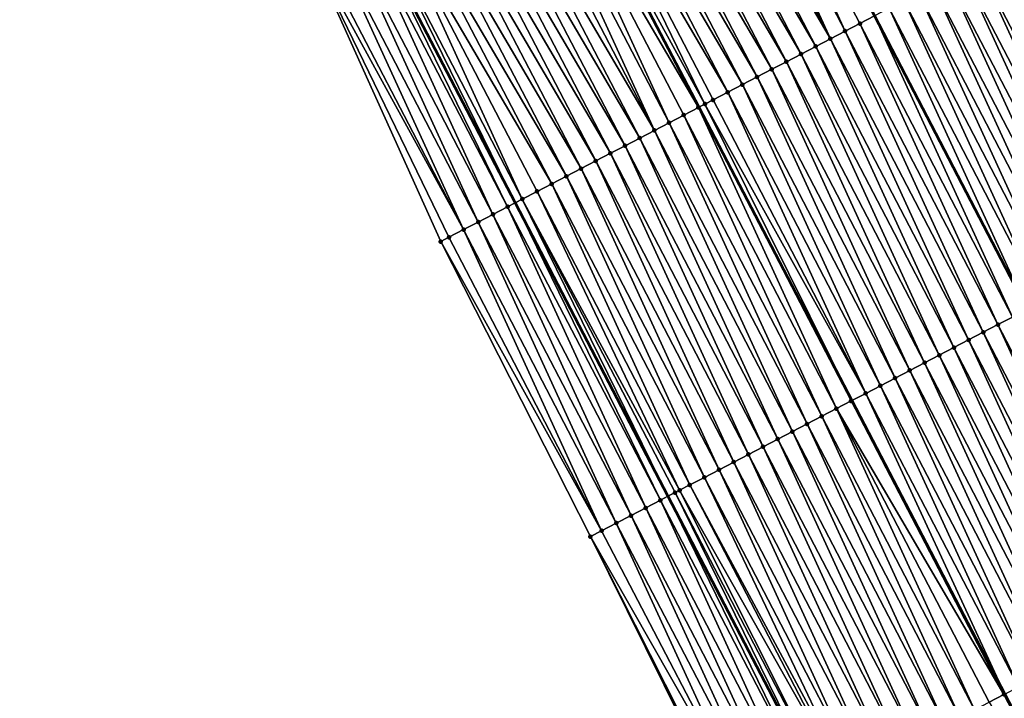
# Model space of a CAD drawing. Header units: feet. Extents: x 2007189 to 2022806, y 818621 to 837694.
# Tile 133 of 256: x 2012563 to 2012623, y 824465 to 824506. Entities that reach past the tile are written whole.
import ezdxf

# ---------------------------------------------------------------- set-up
doc = ezdxf.new("R2010")
doc.units = ezdxf.units.FT
doc.header["$MEASUREMENT"] = 0
for name, color, linetype, lineweight in [('EP_Travel Lane', 172, 'Continuous', 53), ('Road Shots', 141, 'Continuous', 100), ('Road X-Section', 40, 'Continuous', 13), ('STRIPING', 60, 'Continuous', 53)]:
    doc.layers.add(name, color=color, linetype=linetype, lineweight=lineweight)
doc.layers.add('I-77-MM17-21_SB-Surface-Border', color=7, linetype='Continuous')
doc.layers.add('I-77-MM17-21_SB-Surface-TIN', color=7, linetype='Continuous')

msp = doc.modelspace()

# ---------------------------------------------------------------- linework, layer by layer
at = {"layer": 'EP_Travel Lane'}
msp.add_polyline3d([(2012565.35025678, 824548.1889475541, 314.4666801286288), (2012574.58703865, 824530.4520222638, 314.177558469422), (2012583.824180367, 824512.7144059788, 313.9437251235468), (2012593.056692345, 824494.9996843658, 313.6434209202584), (2012602.301377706, 824477.2666879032, 313.366131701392), (2012611.546051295, 824459.5337140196, 313.0870633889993), (2012620.791108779, 824441.8000037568, 312.866161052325), (2012630.035731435, 824424.0671275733, 312.5793672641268), (2012639.280138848, 824406.3346642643, 312.2599583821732), (2012648.524767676, 824388.6017762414, 311.9740951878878), (2012657.769172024, 824370.8693188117, 311.654216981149), (2012667.013526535, 824353.136956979, 311.3267859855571), (2012676.258043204, 824335.4042840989, 311.0239363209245), (2012685.456891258, 824317.8059118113, 310.7501857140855), (2012694.788073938, 824299.9065756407, 310.4461438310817), (2012704.009719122, 824282.1618095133, 310.1459279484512), (2012713.203676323, 824264.4417138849, 309.8686167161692), (2012722.161592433, 824246.5589556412, 309.5883776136), (2012731.119442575, 824228.6763290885, 309.2977695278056), (2012740.077281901, 824210.7937241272, 309.0054674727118), (2012749.035120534, 824192.9111205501, 308.7130464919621)], dxfattribs=at)
at = {"layer": 'I-77-MM17-21_SB-Surface-Border', "color": 3, "linetype": 'Continuous', "lineweight": -3}
msp.add_polyline3d([(2012748.964039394, 824192.87401582, 308.7113129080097), (2012737.374596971, 824209.3837045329, 308.8898957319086), (2012726.943484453, 824226.4980180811, 309.0985566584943), (2012717.517336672, 824244.1362942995, 309.3712882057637), (2012707.493604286, 824261.4629746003, 309.6078329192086), (2012697.967863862, 824278.9978595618, 309.8783724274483), (2012688.789881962, 824296.7657538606, 310.1644651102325), (2012679.608976, 824314.8062503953, 310.4908795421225), (2012670.574648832, 824332.4504462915, 310.7736914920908), (2012661.707175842, 824350.3788972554, 311.1045327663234), (2012652.71538659, 824368.2424498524, 311.4477640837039), (2012643.510765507, 824385.9958914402, 311.7502810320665), (2012634.039258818, 824403.6107771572, 312.0315491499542), (2012624.766996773, 824421.3287756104, 312.3489803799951), (2012615.876803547, 824439.2450396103, 312.7023545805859), (2012606.506438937, 824456.9139413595, 312.8980087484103), (2012597.609483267, 824474.8277533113, 313.1850408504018), (2012588.562697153, 824492.6638592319, 313.4551944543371), (2012580.34654099, 824510.9024217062, 313.8097413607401), (2012571.833638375, 824529.0174791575, 314.0661513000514), (2012563.108735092, 824547.0209737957, 314.3837480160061)], dxfattribs=at)
at = {"layer": 'I-77-MM17-21_SB-Surface-TIN', "color": 128, "linetype": 'Continuous', "lineweight": -3}
for points in [[(2012603.776405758, 824523.1174787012, 314.259901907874), (2012613.013278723, 824505.3803435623, 313.9878638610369), (2012604.663144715, 824523.5797492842, 314.2786294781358)], [(2012604.663144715, 824523.5797492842, 314.2786294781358), (2012613.90046441, 824505.8417562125, 314.0073829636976), (2012614.787607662, 824506.3032476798, 314.0206314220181)], [(2012604.663144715, 824523.5797492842, 314.2786294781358), (2012613.013278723, 824505.3803435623, 313.9878638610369), (2012613.90046441, 824505.8417562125, 314.0073829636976)], [(2012602.889680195, 824522.6551824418, 314.2432290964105), (2012612.126112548, 824504.9188934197, 313.971305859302), (2012603.776405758, 824523.1174787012, 314.259901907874)], [(2012603.776405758, 824523.1174787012, 314.259901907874), (2012612.126112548, 824504.9188934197, 313.971305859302), (2012613.013278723, 824505.3803435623, 313.9878638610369)], [(2012602.002979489, 824522.1928385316, 314.230369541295), (2012612.126112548, 824504.9188934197, 313.971305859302), (2012602.889680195, 824522.6551824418, 314.2432290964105)], [(2012601.116270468, 824521.730510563, 314.2162342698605), (2012611.238974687, 824504.4573888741, 313.9590444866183), (2012602.002979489, 824522.1928385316, 314.230369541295)], [(2012602.002979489, 824522.1928385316, 314.230369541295), (2012611.238974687, 824504.4573888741, 313.9590444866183), (2012612.126112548, 824504.9188934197, 313.971305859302)], [(2012599.342853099, 824520.8058533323, 314.1880672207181), (2012609.464704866, 824503.5343684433, 313.9354173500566), (2012600.229543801, 824521.268216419, 314.199392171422)], [(2012600.229543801, 824521.268216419, 314.199392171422), (2012610.351840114, 824503.9958780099, 313.947282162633), (2012601.116270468, 824521.730510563, 314.2162342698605)], [(2012600.229543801, 824521.268216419, 314.199392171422), (2012609.464704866, 824503.5343684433, 313.9354173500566), (2012610.351840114, 824503.9958780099, 313.947282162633)], [(2012601.116270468, 824521.730510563, 314.2162342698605), (2012610.351840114, 824503.9958780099, 313.947282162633), (2012611.238974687, 824504.4573888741, 313.9590444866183)], [(2012598.456144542, 824520.3435244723, 314.1740032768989), (2012608.577552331, 824503.072892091, 313.9209293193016), (2012599.342853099, 824520.8058533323, 314.1880672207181)], [(2012599.342853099, 824520.8058533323, 314.1880672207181), (2012608.577552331, 824503.072892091, 313.9209293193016), (2012609.464704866, 824503.5343684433, 313.9354173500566)], [(2012607.690447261, 824502.6113245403, 313.9136439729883), (2012598.456144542, 824520.3435244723, 314.1740032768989), (2012597.569450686, 824519.8811674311, 314.1621945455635)], [(2012607.690447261, 824502.6113245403, 313.9136439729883), (2012608.577552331, 824503.072892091, 313.9209293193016), (2012598.456144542, 824520.3435244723, 314.1740032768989)], [(2012605.916151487, 824501.6883539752, 313.8860785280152), (2012596.682760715, 824519.4188029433, 314.1509817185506), (2012595.796041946, 824518.9564936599, 314.1353511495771)], [(2012606.803299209, 824502.1498395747, 313.8998362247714), (2012597.569450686, 824519.8811674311, 314.1621945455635), (2012596.682760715, 824519.4188029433, 314.1509817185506)], [(2012605.916151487, 824501.6883539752, 313.8860785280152), (2012606.803299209, 824502.1498395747, 313.8998362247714), (2012596.682760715, 824519.4188029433, 314.1509817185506)], [(2012606.803299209, 824502.1498395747, 313.8998362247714), (2012607.690447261, 824502.6113245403, 313.9136439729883), (2012597.569450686, 824519.8811674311, 314.1621945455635)], [(2012604.537530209, 824500.9713208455, 313.8577248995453), (2012595.796041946, 824518.9564936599, 314.1353511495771), (2012594.923347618, 824518.5015679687, 314.1154599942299)], [(2012604.537530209, 824500.9713208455, 313.8577248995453), (2012605.029009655, 824501.2268570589, 313.8732146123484), (2012595.796041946, 824518.9564936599, 314.1353511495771)], [(2012605.029009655, 824501.2268570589, 313.8732146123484), (2012605.916151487, 824501.6883539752, 313.8860785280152), (2012595.796041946, 824518.9564936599, 314.1353511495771)], [(2012604.14174801, 824500.7655903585, 313.8421686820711), (2012594.909293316, 824518.4942416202, 314.1151396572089), (2012594.022627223, 824518.0318313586, 314.107589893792)], [(2012604.14174801, 824500.7655903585, 313.8421686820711), (2012594.923347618, 824518.5015679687, 314.1154599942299), (2012594.909293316, 824518.4942416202, 314.1151396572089)], [(2012604.537530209, 824500.9713208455, 313.8577248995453), (2012594.923347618, 824518.5015679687, 314.1154599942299), (2012604.1670342, 824500.7787343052, 313.8431625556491)], [(2012604.14174801, 824500.7655903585, 313.8421686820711), (2012604.1670342, 824500.7787343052, 313.8431625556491), (2012594.923347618, 824518.5015679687, 314.1154599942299)], [(2012602.367425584, 824499.8426710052, 313.8105586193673), (2012594.022627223, 824518.0318313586, 314.107589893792), (2012593.135928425, 824517.5694837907, 314.0950230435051)], [(2012602.367425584, 824499.8426710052, 313.8105586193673), (2012603.254636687, 824500.3040348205, 313.8339346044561), (2012594.022627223, 824518.0318313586, 314.107589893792)], [(2012603.254636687, 824500.3040348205, 313.8339346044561), (2012604.14174801, 824500.7655903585, 313.8421686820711), (2012594.022627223, 824518.0318313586, 314.107589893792)], [(2012601.480219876, 824499.381296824, 313.7880013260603), (2012592.249181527, 824517.1072284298, 314.0750773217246), (2012591.362460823, 824516.6449228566, 314.0591498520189)], [(2012601.480219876, 824499.381296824, 313.7880013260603), (2012593.135928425, 824517.5694837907, 314.0950230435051), (2012592.249181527, 824517.1072284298, 314.0750773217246)], [(2012601.480219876, 824499.381296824, 313.7880013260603), (2012602.367425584, 824499.8426710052, 313.8105586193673), (2012593.135928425, 824517.5694837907, 314.0950230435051)], [(2012600.593068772, 824498.9198177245, 313.7737302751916), (2012591.362460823, 824516.6449228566, 314.0591498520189), (2012590.475755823, 824516.1825871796, 314.0456314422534)], [(2012600.593068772, 824498.9198177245, 313.7737302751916), (2012601.480219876, 824499.381296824, 313.7880013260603), (2012591.362460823, 824516.6449228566, 314.0591498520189)], [(2012599.705906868, 824498.458359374, 313.7578205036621), (2012590.475755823, 824516.1825871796, 314.0456314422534), (2012589.589079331, 824515.7201968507, 314.0364865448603)], [(2012599.705906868, 824498.458359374, 313.7578205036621), (2012600.593068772, 824498.9198177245, 313.7737302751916), (2012590.475755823, 824516.1825871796, 314.0456314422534)], [(2012597.931613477, 824497.5353842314, 313.7306165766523), (2012588.702380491, 824515.257849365, 314.0239131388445), (2012587.815670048, 824514.7955241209, 314.0095598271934)], [(2012598.818764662, 824497.9968631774, 313.7448997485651), (2012589.589079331, 824515.7201968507, 314.0364865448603), (2012588.702380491, 824515.257849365, 314.0239131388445)], [(2012597.931613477, 824497.5353842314, 313.7306165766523), (2012598.818764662, 824497.9968631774, 313.7448997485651), (2012588.702380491, 824515.257849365, 314.0239131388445)], [(2012598.818764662, 824497.9968631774, 313.7448997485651), (2012599.705906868, 824498.458359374, 313.7578205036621), (2012589.589079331, 824515.7201968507, 314.0364865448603)], [(2012597.044448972, 824497.0739308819, 313.7143118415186), (2012587.815670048, 824514.7955241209, 314.0095598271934), (2012586.9289854, 824514.3331494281, 313.999163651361)], [(2012597.044448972, 824497.0739308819, 313.7143118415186), (2012597.931613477, 824497.5353842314, 313.7306165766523), (2012587.815670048, 824514.7955241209, 314.0095598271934)], [(2012596.15728238, 824496.6124815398, 313.6976906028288), (2012586.9289854, 824514.3331494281, 313.999163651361), (2012586.042297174, 824513.8707815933, 313.9882186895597)], [(2012596.15728238, 824496.6124815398, 313.6976906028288), (2012597.044448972, 824497.0739308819, 313.7143118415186), (2012586.9289854, 824514.3331494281, 313.999163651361)], [(2012595.270148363, 824496.1509696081, 313.6860125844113), (2012586.042297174, 824513.8707815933, 313.9882186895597), (2012585.155590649, 824513.4084488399, 313.974466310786)], [(2012595.270148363, 824496.1509696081, 313.6860125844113), (2012596.15728238, 824496.6124815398, 313.6976906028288), (2012586.042297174, 824513.8707815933, 313.9882186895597)], [(2012584.268840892, 824512.9461989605, 313.9540819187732), (2012583.824180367, 824512.7144059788, 313.9437251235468), (2012593.056692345, 824494.9996843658, 313.6434209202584)], [(2012593.495836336, 824495.2280302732, 313.6559806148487), (2012585.155590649, 824513.4084488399, 313.974466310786), (2012584.268840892, 824512.9461989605, 313.9540819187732)], [(2012593.495836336, 824495.2280302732, 313.6559806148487), (2012584.268840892, 824512.9461989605, 313.9540819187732), (2012593.056692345, 824494.9996843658, 313.6434209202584)], [(2012593.495836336, 824495.2280302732, 313.6559806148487), (2012594.38301642, 824495.6894536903, 313.6746493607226), (2012585.155590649, 824513.4084488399, 313.974466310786)], [(2012594.38301642, 824495.6894536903, 313.6746493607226), (2012595.270148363, 824496.1509696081, 313.6860125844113), (2012585.155590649, 824513.4084488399, 313.974466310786)], [(2012591.721327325, 824494.3054694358, 313.5960556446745), (2012583.382089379, 824512.4839524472, 313.9334281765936), (2012582.495246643, 824512.0218808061, 313.8987802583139)], [(2012592.608612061, 824494.7666917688, 313.6306056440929), (2012583.824180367, 824512.7144059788, 313.9437251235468), (2012583.382089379, 824512.4839524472, 313.9334281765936)], [(2012591.721327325, 824494.3054694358, 313.5960556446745), (2012592.608612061, 824494.7666917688, 313.6306056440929), (2012583.382089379, 824512.4839524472, 313.9334281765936)], [(2012592.608612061, 824494.7666917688, 313.6306056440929), (2012593.056692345, 824494.9996843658, 313.6434209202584), (2012583.824180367, 824512.7144059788, 313.9437251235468)], [(2012590.833985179, 824493.844357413, 313.5527935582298), (2012582.495246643, 824512.0218808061, 313.8987802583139), (2012581.608370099, 824511.5598739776, 313.8589456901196)], [(2012590.833985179, 824493.844357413, 313.5527935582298), (2012591.721327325, 824494.3054694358, 313.5960556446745), (2012582.495246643, 824512.0218808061, 313.8987802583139)], [(2012589.946670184, 824493.3831932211, 313.513651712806), (2012580.721526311, 824511.0978043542, 313.8241363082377), (2012580.34654099, 824510.9024217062, 313.8097413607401)], [(2012589.946670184, 824493.3831932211, 313.513651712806), (2012581.608370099, 824511.5598739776, 313.8589456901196), (2012580.721526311, 824511.0978043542, 313.8241363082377)], [(2012589.946670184, 824493.3831932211, 313.513651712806), (2012590.833985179, 824493.844357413, 313.5527935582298), (2012581.608370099, 824511.5598739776, 313.8589456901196)], [(2012589.059359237, 824492.9220212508, 313.4751241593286), (2012580.34654099, 824510.9024217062, 313.8097413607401), (2012588.562697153, 824492.6638592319, 313.4551944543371)], [(2012589.059359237, 824492.9220212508, 313.4751241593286), (2012589.946670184, 824493.3831932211, 313.513651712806), (2012580.34654099, 824510.9024217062, 313.8097413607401)], [(2012630.230309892, 824491.7935223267, 313.8939506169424), (2012621.884981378, 824509.994766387, 314.1596517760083), (2012620.997806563, 824509.5333328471, 314.1417825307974)], [(2012631.117483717, 824492.2549577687, 313.9116695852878), (2012622.772142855, 824510.4562255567, 314.175496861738), (2012621.884981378, 824509.994766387, 314.1596517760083)], [(2012630.230309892, 824491.7935223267, 313.8939506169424), (2012631.117483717, 824492.2549577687, 313.9116695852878), (2012621.884981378, 824509.994766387, 314.1596517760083)], [(2012629.343155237, 824491.3320500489, 313.8791408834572), (2012620.997806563, 824509.5333328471, 314.1417825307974), (2012620.110626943, 824509.0719085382, 314.1231842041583)], [(2012629.343155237, 824491.3320500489, 313.8791408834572), (2012630.230309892, 824491.7935223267, 313.8939506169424), (2012620.997806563, 824509.5333328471, 314.1417825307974)], [(2012628.455984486, 824490.870608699, 313.8618885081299), (2012620.110626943, 824509.0719085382, 314.1231842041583), (2012619.223459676, 824508.6104604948, 314.1064604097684)], [(2012628.455984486, 824490.870608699, 313.8618885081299), (2012629.343155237, 824491.3320500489, 313.8791408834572), (2012620.110626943, 824509.0719085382, 314.1231842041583)], [(2012626.681613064, 824489.94778349, 313.8228432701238), (2012618.336320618, 824508.1489582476, 314.0940175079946), (2012617.449131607, 824507.6875519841, 314.0739940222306)], [(2012627.568809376, 824490.4091757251, 313.8439746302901), (2012619.223459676, 824508.6104604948, 314.1064604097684), (2012618.336320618, 824508.1489582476, 314.0940175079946)], [(2012626.681613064, 824489.94778349, 313.8228432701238), (2012627.568809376, 824490.4091757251, 313.8439746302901), (2012618.336320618, 824508.1489582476, 314.0940175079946)], [(2012627.568809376, 824490.4091757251, 313.8439746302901), (2012628.455984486, 824490.870608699, 313.8618885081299), (2012619.223459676, 824508.6104604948, 314.1064604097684)], [(2012625.794437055, 824489.4863522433, 313.8047929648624), (2012617.449131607, 824507.6875519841, 314.0739940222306), (2012616.561963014, 824507.226106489, 314.0570689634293)], [(2012625.794437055, 824489.4863522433, 313.8047929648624), (2012626.681613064, 824489.94778349, 313.8228432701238), (2012617.449131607, 824507.6875519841, 314.0739940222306)], [(2012624.907272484, 824489.0248990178, 313.7884785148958), (2012616.561963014, 824507.226106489, 314.0570689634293), (2012615.674789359, 824506.7646707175, 314.0393759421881)], [(2012624.907272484, 824489.0248990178, 313.7884785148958), (2012625.794437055, 824489.4863522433, 313.8047929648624), (2012616.561963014, 824507.226106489, 314.0570689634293)], [(2012623.132934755, 824488.1020090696, 313.7545462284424), (2012614.787607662, 824506.3032476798, 314.0206314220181), (2012613.90046441, 824505.8417562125, 314.0073829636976)], [(2012615.674789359, 824506.7646707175, 314.0393759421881), (2012614.787607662, 824506.3032476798, 314.0206314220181), (2012624.020078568, 824488.5634994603, 313.7678796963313)], [(2012623.132934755, 824488.1020090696, 313.7545462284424), (2012624.020078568, 824488.5634994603, 313.7678796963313), (2012614.787607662, 824506.3032476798, 314.0206314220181)], [(2012624.907272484, 824489.0248990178, 313.7884785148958), (2012615.674789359, 824506.7646707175, 314.0393759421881), (2012624.020078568, 824488.5634994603, 313.7678796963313)], [(2012622.245715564, 824487.6406607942, 313.7299430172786), (2012613.90046441, 824505.8417562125, 314.0073829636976), (2012613.013278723, 824505.3803435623, 313.9878638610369)], [(2012622.245715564, 824487.6406607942, 313.7299430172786), (2012623.132934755, 824488.1020090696, 313.7545462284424), (2012613.90046441, 824505.8417562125, 314.0073829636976)], [(2012621.358512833, 824487.1792808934, 313.7078375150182), (2012613.013278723, 824505.3803435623, 313.9878638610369), (2012612.126112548, 824504.9188934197, 313.971305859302)], [(2012621.358512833, 824487.1792808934, 313.7078375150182), (2012622.245715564, 824487.6406607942, 313.7299430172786), (2012613.013278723, 824505.3803435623, 313.9878638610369)], [(2012620.471343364, 824486.7178370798, 313.6907797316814), (2012612.126112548, 824504.9188934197, 313.971305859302), (2012611.238974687, 824504.4573888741, 313.9590444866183)], [(2012620.471343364, 824486.7178370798, 313.6907797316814), (2012621.358512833, 824487.1792808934, 313.7078375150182), (2012612.126112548, 824504.9188934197, 313.971305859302)], [(2012618.697064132, 824485.794834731, 313.6657246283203), (2012610.351840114, 824503.9958780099, 313.947282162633), (2012609.464704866, 824503.5343684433, 313.9354173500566)], [(2012619.584204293, 824486.2563348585, 313.6783348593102), (2012611.238974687, 824504.4573888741, 313.9590444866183), (2012610.351840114, 824503.9958780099, 313.947282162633)], [(2012618.697064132, 824485.794834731, 313.6657246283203), (2012619.584204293, 824486.2563348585, 313.6783348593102), (2012610.351840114, 824503.9958780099, 313.947282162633)], [(2012619.584204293, 824486.2563348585, 313.6783348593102), (2012620.471343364, 824486.7178370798, 313.6907797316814), (2012611.238974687, 824504.4573888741, 313.9590444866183)], [(2012617.809894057, 824485.3333920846, 313.648574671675), (2012609.464704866, 824503.5343684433, 313.9354173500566), (2012608.577552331, 824503.072892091, 313.9209293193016)], [(2012617.809894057, 824485.3333920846, 313.648574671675), (2012618.697064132, 824485.794834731, 313.6657246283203), (2012609.464704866, 824503.5343684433, 313.9354173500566)], [(2012607.690447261, 824502.6113245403, 313.9136439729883), (2012616.922738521, 824484.8719214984, 313.633631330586), (2012608.577552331, 824503.072892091, 313.9209293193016)], [(2012616.922738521, 824484.8719214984, 313.633631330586), (2012617.809894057, 824485.3333920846, 313.648574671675), (2012608.577552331, 824503.072892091, 313.9209293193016)], [(2012605.916151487, 824501.6883539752, 313.8860785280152), (2012615.1484722, 824483.9488943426, 313.6105354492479), (2012606.803299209, 824502.1498395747, 313.8998362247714)], [(2012606.803299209, 824502.1498395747, 313.8998362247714), (2012616.035572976, 824484.4104701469, 313.6171688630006), (2012607.690447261, 824502.6113245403, 313.9136439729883)], [(2012606.803299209, 824502.1498395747, 313.8998362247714), (2012615.1484722, 824483.9488943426, 313.6105354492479), (2012616.035572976, 824484.4104701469, 313.6171688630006)], [(2012607.690447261, 824502.6113245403, 313.9136439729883), (2012616.035572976, 824484.4104701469, 313.6171688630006), (2012616.922738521, 824484.8719214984, 313.633631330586)], [(2012605.029009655, 824501.2268570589, 313.8732146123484), (2012614.261325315, 824483.4874071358, 313.5969047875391), (2012605.916151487, 824501.6883539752, 313.8860785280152)], [(2012605.916151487, 824501.6883539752, 313.8860785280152), (2012614.261325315, 824483.4874071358, 313.5969047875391), (2012615.1484722, 824483.9488943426, 313.6105354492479)], [(2012604.537530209, 824500.9713208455, 313.8577248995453), (2012604.1670342, 824500.7787343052, 313.8431625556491), (2012613.414701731, 824483.0472566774, 313.5679359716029)], [(2012604.537530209, 824500.9713208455, 313.8577248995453), (2012614.261325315, 824483.4874071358, 313.5969047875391), (2012605.029009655, 824501.2268570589, 313.8732146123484)], [(2012604.537530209, 824500.9713208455, 313.8577248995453), (2012613.414701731, 824483.0472566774, 313.5679359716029), (2012614.261325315, 824483.4874071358, 313.5969047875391)], [(2012603.254636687, 824500.3040348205, 313.8339346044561), (2012612.486991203, 824482.5645102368, 313.5635214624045), (2012604.14174801, 824500.7655903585, 313.8421686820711)], [(2012604.14174801, 824500.7655903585, 313.8421686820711), (2012613.374068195, 824483.0261317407, 313.5665456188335), (2012604.1670342, 824500.7787343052, 313.8431625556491)], [(2012604.14174801, 824500.7655903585, 313.8421686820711), (2012612.486991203, 824482.5645102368, 313.5635214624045), (2012613.374068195, 824483.0261317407, 313.5665456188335)], [(2012613.374068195, 824483.0261317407, 313.5665456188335), (2012613.414701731, 824483.0472566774, 313.5679359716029), (2012604.1670342, 824500.7787343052, 313.8431625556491)], [(2012601.480219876, 824499.381296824, 313.7880013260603), (2012610.712577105, 824481.6417670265, 313.5180001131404), (2012602.367425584, 824499.8426710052, 313.8105586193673)], [(2012602.367425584, 824499.8426710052, 313.8105586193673), (2012611.599753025, 824482.1031984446, 313.5360368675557), (2012603.254636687, 824500.3040348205, 313.8339346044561)], [(2012602.367425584, 824499.8426710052, 313.8105586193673), (2012610.712577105, 824481.6417670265, 313.5180001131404), (2012611.599753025, 824482.1031984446, 313.5360368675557)], [(2012603.254636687, 824500.3040348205, 313.8339346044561), (2012611.599753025, 824482.1031984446, 313.5360368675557), (2012612.486991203, 824482.5645102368, 313.5635214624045)], [(2012600.593068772, 824498.9198177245, 313.7737302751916), (2012609.825427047, 824481.1802859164, 313.5038879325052), (2012601.480219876, 824499.381296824, 313.7880013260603)], [(2012601.480219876, 824499.381296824, 313.7880013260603), (2012609.825427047, 824481.1802859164, 313.5038879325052), (2012610.712577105, 824481.6417670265, 313.5180001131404)], [(2012599.705906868, 824498.458359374, 313.7578205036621), (2012608.93826782, 824480.7188224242, 313.4883843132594), (2012600.593068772, 824498.9198177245, 313.7737302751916)], [(2012600.593068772, 824498.9198177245, 313.7737302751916), (2012608.93826782, 824480.7188224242, 313.4883843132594), (2012609.825427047, 824481.1802859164, 313.5038879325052)], [(2012607.16395339, 824479.7958877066, 313.4579878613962), (2012598.818764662, 824497.9968631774, 313.7448997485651), (2012597.931613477, 824497.5353842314, 313.7306165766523)], [(2012608.051112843, 824480.2573507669, 313.4735255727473), (2012599.705906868, 824498.458359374, 313.7578205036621), (2012598.818764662, 824497.9968631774, 313.7448997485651)], [(2012607.16395339, 824479.7958877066, 313.4579878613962), (2012608.051112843, 824480.2573507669, 313.4735255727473), (2012598.818764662, 824497.9968631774, 313.7448997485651)], [(2012608.051112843, 824480.2573507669, 313.4735255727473), (2012608.93826782, 824480.7188224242, 313.4883843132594), (2012599.705906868, 824498.458359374, 313.7578205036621)], [(2012606.276788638, 824479.33443483, 313.4416458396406), (2012597.931613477, 824497.5353842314, 313.7306165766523), (2012597.044448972, 824497.0739308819, 313.7143118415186)], [(2012606.276788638, 824479.33443483, 313.4416458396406), (2012607.16395339, 824479.7958877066, 313.4579878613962), (2012597.931613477, 824497.5353842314, 313.7306165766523)], [(2012605.389649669, 824478.8729324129, 313.4292164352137), (2012597.044448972, 824497.0739308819, 313.7143118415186), (2012596.15728238, 824496.6124815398, 313.6976906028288)], [(2012605.389649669, 824478.8729324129, 313.4292164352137), (2012606.276788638, 824479.33443483, 313.4416458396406), (2012597.044448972, 824497.0739308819, 313.7143118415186)], [(2012604.502502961, 824478.4114448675, 313.4156125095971), (2012596.15728238, 824496.6124815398, 313.6976906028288), (2012595.270148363, 824496.1509696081, 313.6860125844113)], [(2012604.502502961, 824478.4114448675, 313.4156125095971), (2012605.389649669, 824478.8729324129, 313.4292164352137), (2012596.15728238, 824496.6124815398, 313.6976906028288)], [(2012603.007242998, 824477.6337219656, 313.38641131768), (2012594.38301642, 824495.6894536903, 313.6746493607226), (2012593.495836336, 824495.2280302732, 313.6559806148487)], [(2012603.615349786, 824477.9499697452, 313.4010274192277), (2012595.270148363, 824496.1509696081, 313.6860125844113), (2012594.38301642, 824495.6894536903, 313.6746493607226)], [(2012603.007242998, 824477.6337219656, 313.38641131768), (2012603.615349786, 824477.9499697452, 313.4010274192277), (2012594.38301642, 824495.6894536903, 313.6746493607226)], [(2012603.615349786, 824477.9499697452, 313.4010274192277), (2012604.502502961, 824478.4114448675, 313.4156125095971), (2012595.270148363, 824496.1509696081, 313.6860125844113)], [(2012601.840936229, 824477.0272254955, 313.3555881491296), (2012593.056692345, 824494.9996843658, 313.6434209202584), (2012592.608612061, 824494.7666917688, 313.6306056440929)], [(2012593.495836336, 824495.2280302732, 313.6559806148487), (2012593.056692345, 824494.9996843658, 313.6434209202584), (2012602.301377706, 824477.2666879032, 313.366131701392)], [(2012601.840936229, 824477.0272254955, 313.3555881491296), (2012602.301377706, 824477.2666879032, 313.366131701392), (2012593.056692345, 824494.9996843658, 313.6434209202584)], [(2012602.728127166, 824477.4886280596, 313.3759037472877), (2012593.495836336, 824495.2280302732, 313.6559806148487), (2012602.301377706, 824477.2666879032, 313.366131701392)], [(2012602.728127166, 824477.4886280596, 313.3759037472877), (2012603.007242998, 824477.6337219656, 313.38641131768), (2012593.495836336, 824495.2280302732, 313.6559806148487)], [(2012600.9537122, 824476.5658865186, 313.3302505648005), (2012592.608612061, 824494.7666917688, 313.6306056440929), (2012591.721327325, 824494.3054694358, 313.5960556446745)], [(2012600.9537122, 824476.5658865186, 313.3302505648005), (2012601.840936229, 824477.0272254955, 313.3555881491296), (2012592.608612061, 824494.7666917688, 313.6306056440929)], [(2012599.179040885, 824475.6436375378, 313.24569587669), (2012590.833985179, 824493.844357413, 313.5527935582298), (2012589.946670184, 824493.3831932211, 313.513651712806)], [(2012600.066371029, 824476.1047726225, 313.2871365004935), (2012591.721327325, 824494.3054694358, 313.5960556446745), (2012590.833985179, 824493.844357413, 313.5527935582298)], [(2012599.179040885, 824475.6436375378, 313.24569587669), (2012600.066371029, 824476.1047726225, 313.2871365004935), (2012590.833985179, 824493.844357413, 313.5527935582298)], [(2012600.066371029, 824476.1047726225, 313.2871365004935), (2012600.9537122, 824476.5658865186, 313.3302505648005), (2012591.721327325, 824494.3054694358, 313.5960556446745)], [(2012598.291749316, 824475.182428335, 313.2101089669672), (2012589.946670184, 824493.3831932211, 313.513651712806), (2012589.059359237, 824492.9220212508, 313.4751241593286)], [(2012598.291749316, 824475.182428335, 313.2101089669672), (2012599.179040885, 824475.6436375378, 313.24569587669), (2012589.946670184, 824493.3831932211, 313.513651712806)], [(2012598.291749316, 824475.182428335, 313.2101089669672), (2012589.059359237, 824492.9220212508, 313.4751241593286), (2012588.562697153, 824492.6638592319, 313.4551944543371)], [(2012598.291749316, 824475.182428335, 313.2101089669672), (2012588.562697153, 824492.6638592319, 313.4551944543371), (2012597.609483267, 824474.8277533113, 313.1850408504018)], [(2012631.478132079, 824469.9010170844, 313.468937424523), (2012623.132934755, 824488.1020090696, 313.7545462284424), (2012622.245715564, 824487.6406607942, 313.7299430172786)], [(2012630.59093815, 824469.4396202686, 313.4481681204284), (2012622.245715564, 824487.6406607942, 313.7299430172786), (2012621.358512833, 824487.1792808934, 313.7078375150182)], [(2012630.59093815, 824469.4396202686, 313.4481681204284), (2012631.478132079, 824469.9010170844, 313.468937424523), (2012622.245715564, 824487.6406607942, 313.7299430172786)], [(2012628.816607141, 824468.5167174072, 313.4152562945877), (2012620.471343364, 824486.7178370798, 313.6907797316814), (2012619.584204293, 824486.2563348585, 313.6783348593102)], [(2012629.703768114, 824468.9781775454, 313.4310245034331), (2012621.358512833, 824487.1792808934, 313.7078375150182), (2012620.471343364, 824486.7178370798, 313.6907797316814)], [(2012628.816607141, 824468.5167174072, 313.4152562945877), (2012629.703768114, 824468.9781775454, 313.4310245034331), (2012620.471343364, 824486.7178370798, 313.6907797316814)], [(2012629.703768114, 824468.9781775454, 313.4310245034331), (2012630.59093815, 824469.4396202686, 313.4481681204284), (2012621.358512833, 824487.1792808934, 313.7078375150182)], [(2012627.929458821, 824468.0552329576, 313.4014081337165), (2012619.584204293, 824486.2563348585, 313.6783348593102), (2012618.697064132, 824485.794834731, 313.6657246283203)], [(2012627.929458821, 824468.0552329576, 313.4014081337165), (2012628.816607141, 824468.5167174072, 313.4152562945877), (2012619.584204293, 824486.2563348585, 313.6783348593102)], [(2012627.042279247, 824467.5938085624, 313.3828170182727), (2012618.697064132, 824485.794834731, 313.6657246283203), (2012617.809894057, 824485.3333920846, 313.648574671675)], [(2012627.042279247, 824467.5938085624, 313.3828170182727), (2012627.929458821, 824468.0552329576, 313.4014081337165), (2012618.697064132, 824485.794834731, 313.6657246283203)], [(2012625.267956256, 824466.6708902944, 313.3511219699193), (2012616.922738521, 824484.8719214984, 313.633631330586), (2012616.035572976, 824484.4104701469, 313.6171688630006)], [(2012626.155108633, 824467.1323669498, 313.3655856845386), (2012617.809894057, 824485.3333920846, 313.648574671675), (2012616.922738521, 824484.8719214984, 313.633631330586)], [(2012625.267956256, 824466.6708902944, 313.3511219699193), (2012626.155108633, 824467.1323669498, 313.3655856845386), (2012616.922738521, 824484.8719214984, 313.633631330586)], [(2012626.155108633, 824467.1323669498, 313.3655856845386), (2012627.042279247, 824467.5938085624, 313.3828170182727), (2012617.809894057, 824485.3333920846, 313.648574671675)], [(2012624.380799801, 824466.2094214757, 313.3360393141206), (2012616.035572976, 824484.4104701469, 313.6171688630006), (2012615.1484722, 824483.9488943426, 313.6105354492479)], [(2012624.380799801, 824466.2094214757, 313.3360393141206), (2012625.267956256, 824466.6708902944, 313.3511219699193), (2012616.035572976, 824484.4104701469, 313.6171688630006)], [(2012623.493621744, 824465.7479941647, 313.3176784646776), (2012615.1484722, 824483.9488943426, 313.6105354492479), (2012614.261325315, 824483.4874071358, 313.5969047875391)], [(2012623.493621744, 824465.7479941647, 313.3176784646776), (2012624.380799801, 824466.2094214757, 313.3360393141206), (2012615.1484722, 824483.9488943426, 313.6105354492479)], [(2012614.261325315, 824483.4874071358, 313.5969047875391), (2012613.414701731, 824483.0472566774, 313.5679359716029), (2012622.662406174, 824465.3157082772, 313.2983035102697)], [(2012623.493621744, 824465.7479941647, 313.3176784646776), (2012614.261325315, 824483.4874071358, 313.5969047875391), (2012622.662406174, 824465.3157082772, 313.2983035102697)], [(2012620.832187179, 824464.3635208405, 313.2777116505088), (2012612.486991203, 824482.5645102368, 313.5635214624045), (2012611.599753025, 824482.1031984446, 313.5360368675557)], [(2012622.606428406, 824465.2865962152, 313.2969987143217), (2012613.374068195, 824483.0261317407, 313.5665456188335), (2012612.486991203, 824482.5645102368, 313.5635214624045)], [(2012620.832187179, 824464.3635208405, 313.2777116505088), (2012621.719425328, 824464.8248326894, 313.3051914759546), (2012612.486991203, 824482.5645102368, 313.5635214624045)], [(2012621.719425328, 824464.8248326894, 313.3051914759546), (2012622.606428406, 824465.2865962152, 313.2969987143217), (2012612.486991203, 824482.5645102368, 313.5635214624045)], [(2012622.606428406, 824465.2865962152, 313.2969987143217), (2012613.414701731, 824483.0472566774, 313.5679359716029), (2012613.374068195, 824483.0261317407, 313.5665456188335)], [(2012622.606428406, 824465.2865962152, 313.2969987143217), (2012622.662406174, 824465.3157082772, 313.2983035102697), (2012613.414701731, 824483.0472566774, 313.5679359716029)], [(2012619.944983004, 824463.9021437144, 313.2553872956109), (2012611.599753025, 824482.1031984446, 313.5360368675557), (2012610.712577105, 824481.6417670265, 313.5180001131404)], [(2012619.944983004, 824463.9021437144, 313.2553872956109), (2012620.832187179, 824464.3635208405, 313.2777116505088), (2012611.599753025, 824482.1031984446, 313.5360368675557)], [(2012619.057800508, 824463.4407249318, 313.2363528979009), (2012610.712577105, 824481.6417670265, 313.5180001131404), (2012609.825427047, 824481.1802859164, 313.5038879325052)], [(2012619.057800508, 824463.4407249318, 313.2363528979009), (2012619.944983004, 824463.9021437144, 313.2553872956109), (2012610.712577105, 824481.6417670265, 313.5180001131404)], [(2012608.051112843, 824480.2573507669, 313.4735255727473), (2012617.283456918, 824462.5178462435, 313.2015319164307), (2012608.93826782, 824480.7188224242, 313.4883843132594)], [(2012618.170609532, 824462.9793224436, 313.2160316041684), (2012609.825427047, 824481.1802859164, 313.5038879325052), (2012608.93826782, 824480.7188224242, 313.4883843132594)], [(2012617.283456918, 824462.5178462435, 313.2015319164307), (2012618.170609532, 824462.9793224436, 313.2160316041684), (2012608.93826782, 824480.7188224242, 313.4883843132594)], [(2012618.170609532, 824462.9793224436, 313.2160316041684), (2012619.057800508, 824463.4407249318, 313.2363528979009), (2012609.825427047, 824481.1802859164, 313.5038879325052)], [(2012607.16395339, 824479.7958877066, 313.4579878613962), (2012616.396314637, 824462.0563501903, 313.1886002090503), (2012608.051112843, 824480.2573507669, 313.4735255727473)], [(2012608.051112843, 824480.2573507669, 313.4735255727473), (2012616.396314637, 824462.0563501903, 313.1886002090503), (2012617.283456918, 824462.5178462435, 313.2015319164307)], [(2012606.276788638, 824479.33443483, 313.4416458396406), (2012615.509146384, 824461.5949040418, 313.1717271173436), (2012607.16395339, 824479.7958877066, 313.4579878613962)], [(2012607.16395339, 824479.7958877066, 313.4579878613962), (2012615.509146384, 824461.5949040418, 313.1717271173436), (2012616.396314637, 824462.0563501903, 313.1886002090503)], [(2012605.389649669, 824478.8729324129, 313.4292164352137), (2012614.62199817, 824461.1334193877, 313.1578951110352), (2012606.276788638, 824479.33443483, 313.4416458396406)], [(2012606.276788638, 824479.33443483, 313.4416458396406), (2012614.62199817, 824461.1334193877, 313.1578951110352), (2012615.509146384, 824461.5949040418, 313.1717271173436)], [(2012603.615349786, 824477.9499697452, 313.4010274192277), (2012613.097591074, 824460.3405741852, 313.1257718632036), (2012604.502502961, 824478.4114448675, 313.4156125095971)], [(2012604.502502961, 824478.4114448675, 313.4156125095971), (2012613.734826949, 824460.6719789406, 313.1405717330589), (2012605.389649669, 824478.8729324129, 313.4292164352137)], [(2012604.502502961, 824478.4114448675, 313.4156125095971), (2012613.097591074, 824460.3405741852, 313.1257718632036), (2012613.734826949, 824460.6719789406, 313.1405717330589)], [(2012605.389649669, 824478.8729324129, 313.4292164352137), (2012613.734826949, 824460.6719789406, 313.1405717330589), (2012614.62199817, 824461.1334193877, 313.1578951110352)], [(2012603.007242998, 824477.6337219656, 313.38641131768), (2012612.847611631, 824460.2106232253, 313.1165563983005), (2012603.615349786, 824477.9499697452, 313.4010274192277)], [(2012603.615349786, 824477.9499697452, 313.4010274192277), (2012612.847611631, 824460.2106232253, 313.1165563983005), (2012613.097591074, 824460.3405741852, 313.1257718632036)], [(2012601.840936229, 824477.0272254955, 313.3555881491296), (2012611.073263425, 824459.2877534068, 313.0810349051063), (2012602.301377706, 824477.2666879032, 313.366131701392)], [(2012602.728127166, 824477.4886280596, 313.3759037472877), (2012602.301377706, 824477.2666879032, 313.366131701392), (2012611.546051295, 824459.5337140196, 313.0870633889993)], [(2012611.073263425, 824459.2877534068, 313.0810349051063), (2012611.546051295, 824459.5337140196, 313.0870633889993), (2012602.301377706, 824477.2666879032, 313.366131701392)], [(2012602.728127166, 824477.4886280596, 313.3759037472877), (2012611.960395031, 824459.7492699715, 313.0923466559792), (2012603.007242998, 824477.6337219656, 313.38641131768)], [(2012602.728127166, 824477.4886280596, 313.3759037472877), (2012611.546051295, 824459.5337140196, 313.0870633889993), (2012611.960395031, 824459.7492699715, 313.0923466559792)], [(2012603.007242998, 824477.6337219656, 313.38641131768), (2012611.960395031, 824459.7492699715, 313.0923466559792), (2012612.847611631, 824460.2106232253, 313.1165563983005)], [(2012600.066371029, 824476.1047726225, 313.2871365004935), (2012609.298715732, 824458.3652668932, 313.0152406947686), (2012600.9537122, 824476.5658865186, 313.3302505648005)], [(2012600.9537122, 824476.5658865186, 313.3302505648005), (2012610.186080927, 824458.8263346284, 313.0620001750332), (2012601.840936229, 824477.0272254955, 313.3555881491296)], [(2012600.9537122, 824476.5658865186, 313.3302505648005), (2012609.298715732, 824458.3652668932, 313.0152406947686), (2012610.186080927, 824458.8263346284, 313.0620001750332)], [(2012601.840936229, 824477.0272254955, 313.3555881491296), (2012610.186080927, 824458.8263346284, 313.0620001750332), (2012611.073263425, 824459.2877534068, 313.0810349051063)], [(2012599.179040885, 824475.6436375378, 313.24569587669), (2012608.411394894, 824457.9041139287, 312.975212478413), (2012600.066371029, 824476.1047726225, 313.2871365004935)], [(2012600.066371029, 824476.1047726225, 313.2871365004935), (2012608.411394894, 824457.9041139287, 312.975212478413), (2012609.298715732, 824458.3652668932, 313.0152406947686)], [(2012607.524104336, 824457.4429027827, 312.9397793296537), (2012599.179040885, 824475.6436375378, 313.24569587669), (2012598.291749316, 824475.182428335, 313.2101089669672)], [(2012607.524104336, 824457.4429027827, 312.9397793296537), (2012608.411394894, 824457.9041139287, 312.975212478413), (2012599.179040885, 824475.6436375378, 313.24569587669)], [(2012607.524104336, 824457.4429027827, 312.9397793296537), (2012598.291749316, 824475.182428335, 313.2101089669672), (2012597.609483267, 824474.8277533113, 313.1850408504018)], [(2012606.506438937, 824456.9139413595, 312.8980087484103), (2012606.636812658, 824456.9816937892, 312.9041761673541), (2012597.609483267, 824474.8277533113, 313.1850408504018)], [(2012606.636812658, 824456.9816937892, 312.9041761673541), (2012607.524104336, 824457.4429027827, 312.9397793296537), (2012597.609483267, 824474.8277533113, 313.1850408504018)], [(2012631.838969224, 824447.5467136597, 313.0548538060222), (2012622.606428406, 824465.2865962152, 313.2969987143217), (2012621.719425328, 824464.8248326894, 313.3051914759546)], [(2012631.838969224, 824447.5467136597, 313.0548538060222), (2012622.662406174, 824465.3157082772, 313.2983035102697), (2012622.606428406, 824465.2865962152, 313.2969987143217)]]:
    msp.add_3dface(points, dxfattribs=at)
at = {"layer": 'Road Shots', "lineweight": 100}
for p in [(2012613.90046441, 824505.8417562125, 314.0073829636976), (2012613.013278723, 824505.3803435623, 313.9878638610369), (2012612.126112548, 824504.9188934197, 313.971305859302), (2012610.351840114, 824503.9958780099, 313.947282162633), (2012611.238974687, 824504.4573888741, 313.9590444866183), (2012609.464704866, 824503.5343684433, 313.9354173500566), (2012608.577552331, 824503.072892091, 313.9209293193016), (2012606.803299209, 824502.1498395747, 313.8998362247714), (2012607.690447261, 824502.6113245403, 313.9136439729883), (2012605.916151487, 824501.6883539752, 313.8860785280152), (2012604.537530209, 824500.9713208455, 313.8577248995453), (2012605.029009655, 824501.2268570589, 313.8732146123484), (2012604.14174801, 824500.7655903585, 313.8421686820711), (2012602.367425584, 824499.8426710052, 313.8105586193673), (2012603.254636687, 824500.3040348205, 313.8339346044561), (2012601.480219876, 824499.381296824, 313.7880013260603), (2012600.593068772, 824498.9198177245, 313.7737302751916), (2012598.818764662, 824497.9968631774, 313.7448997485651), (2012599.705906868, 824498.458359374, 313.7578205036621), (2012597.931613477, 824497.5353842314, 313.7306165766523), (2012597.044448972, 824497.0739308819, 313.7143118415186), (2012596.15728238, 824496.6124815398, 313.6976906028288), (2012594.38301642, 824495.6894536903, 313.6746493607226), (2012595.270148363, 824496.1509696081, 313.6860125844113), (2012593.495836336, 824495.2280302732, 313.6559806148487), (2012592.608612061, 824494.7666917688, 313.6306056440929), (2012590.833985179, 824493.844357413, 313.5527935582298), (2012591.721327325, 824494.3054694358, 313.5960556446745), (2012589.946670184, 824493.3831932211, 313.513651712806), (2012588.562697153, 824492.6638592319, 313.4551944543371), (2012589.059359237, 824492.9220212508, 313.4751241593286), (2012622.245715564, 824487.6406607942, 313.7299430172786), (2012620.471343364, 824486.7178370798, 313.6907797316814), (2012621.358512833, 824487.1792808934, 313.7078375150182), (2012619.584204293, 824486.2563348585, 313.6783348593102), (2012618.697064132, 824485.794834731, 313.6657246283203), (2012616.922738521, 824484.8719214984, 313.633631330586), (2012617.809894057, 824485.3333920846, 313.648574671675), (2012616.035572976, 824484.4104701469, 313.6171688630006), (2012615.1484722, 824483.9488943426, 313.6105354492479), (2012614.261325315, 824483.4874071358, 313.5969047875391), (2012612.486991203, 824482.5645102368, 313.5635214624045), (2012613.374068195, 824483.0261317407, 313.5665456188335), (2012611.599753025, 824482.1031984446, 313.5360368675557), (2012610.712577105, 824481.6417670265, 313.5180001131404), (2012608.93826782, 824480.7188224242, 313.4883843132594), (2012609.825427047, 824481.1802859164, 313.5038879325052), (2012608.051112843, 824480.2573507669, 313.4735255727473), (2012607.16395339, 824479.7958877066, 313.4579878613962), (2012606.276788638, 824479.33443483, 313.4416458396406), (2012604.502502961, 824478.4114448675, 313.4156125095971), (2012605.389649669, 824478.8729324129, 313.4292164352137), (2012603.615349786, 824477.9499697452, 313.4010274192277), (2012602.728127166, 824477.4886280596, 313.3759037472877), (2012603.007242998, 824477.6337219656, 313.38641131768), (2012600.9537122, 824476.5658865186, 313.3302505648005), (2012601.840936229, 824477.0272254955, 313.3555881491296), (2012600.066371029, 824476.1047726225, 313.2871365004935), (2012599.179040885, 824475.6436375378, 313.24569587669), (2012597.609483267, 824474.8277533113, 313.1850408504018), (2012598.291749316, 824475.182428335, 313.2101089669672), (2012622.606428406, 824465.2865962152, 313.2969987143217)]:
    msp.add_point(p, dxfattribs=at)
at = {"layer": 'Road X-Section', "extrusion": (-0.4616127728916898, 0.8869667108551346, 0.01427241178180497), "elevation": -197734.5671677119, "flags": 128}
msp.add_lwpolyline([(-2165963.573967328, 3136.412250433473), (-2165962.573967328, 3136.456163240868), (-2165961.573967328, 3136.498808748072), (-2165960.573967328, 3136.548026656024), (-2165959.573967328, 3136.588245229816), (-2165958.573967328, 3136.632995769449), (-2165957.818121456, 3136.664272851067), (-2165957.573967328, 3136.66145673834), (-2165956.573967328, 3136.662509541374), (-2165955.573967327, 3136.659704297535), (-2165955.547550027, 3136.659444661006), (-2165954.573967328, 3136.644149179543), (-2165953.573967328, 3136.628302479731), (-2165952.573967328, 3136.610431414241), (-2165951.573967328, 3136.59183119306), (-2165950.573967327, 3136.575105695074), (-2165949.573967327, 3136.562661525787), (-2165948.573967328, 3136.542636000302), (-2165947.573967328, 3136.525709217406), (-2165946.573967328, 3136.508014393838), (-2165945.573967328, 3136.489267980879), (-2165944.573967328, 3136.476018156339), (-2165943.573967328, 3136.456497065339), (-2165942.573967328, 3136.439937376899), (-2165941.573967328, 3136.42767475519), (-2165940.573967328, 3136.415911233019), (-2165939.573967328, 3136.404045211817), (-2165938.573967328, 3136.389555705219), (-2165937.573967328, 3136.382269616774), (-2165936.573967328, 3136.368460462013), (-2165935.573967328, 3136.354701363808), (-2165934.573967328, 3136.341836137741), (-2165934.020026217, 3136.326344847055), (-2165933.573967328, 3136.310787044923), (-2165932.573967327, 3136.30255212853), (-2165931.573967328, 3136.279173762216), (-2165930.573967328, 3136.25661417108), (-2165929.573967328, 3136.242341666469), (-2165928.573967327, 3136.226430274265), (-2165927.573967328, 3136.21350820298), (-2165926.573967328, 3136.19922357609), (-2165925.573967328, 3136.182917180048), (-2165924.573967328, 3136.166294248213), (-2165923.573967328, 3136.154615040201), (-2165922.573967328, 3136.143250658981), (-2165921.573967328, 3136.12458001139), (-2165920.573967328, 3136.099202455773), (-2165919.573967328, 3136.06464893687), (-2165918.573967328, 3136.02138244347), (-2165917.573967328, 3135.982236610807), (-2165916.573967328, 3135.943705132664), (-2165916.014216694, 3135.923773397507)], dxfattribs=at)
at = {"layer": 'Road X-Section', "extrusion": (-0.4616127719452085, 0.8869667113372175, 0.01427241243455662), "elevation": -197754.5648651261, "flags": 128}
msp.add_lwpolyline([(-2165963.574177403, 3136.491390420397), (-2165962.574177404, 3136.518721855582), (-2165961.574177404, 3136.543429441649), (-2165960.574177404, 3136.579989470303), (-2165959.574177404, 3136.619677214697), (-2165958.574177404, 3136.663645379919), (-2165957.574177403, 3136.7058731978), (-2165956.574177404, 3136.707298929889), (-2165956.25913405, 3136.710599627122), (-2165956.101419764, 3136.709537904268), (-2165955.574177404, 3136.700295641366), (-2165954.574177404, 3136.680510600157), (-2165953.574177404, 3136.665868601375), (-2165952.574177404, 3136.648147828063), (-2165951.574177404, 3136.633336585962), (-2165950.574177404, 3136.616082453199), (-2165949.574177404, 3136.598166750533), (-2165948.574177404, 3136.57703323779), (-2165947.574177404, 3136.558981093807), (-2165946.574177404, 3136.542664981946), (-2165945.574177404, 3136.522064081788), (-2165944.574177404, 3136.508729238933), (-2165943.574177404, 3136.484123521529), (-2165942.574177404, 3136.462015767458), (-2165941.574177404, 3136.444956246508), (-2165940.574177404, 3136.43251010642), (-2165939.574177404, 3136.419898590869), (-2165938.574177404, 3136.402746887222), (-2165937.574177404, 3136.387802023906), (-2165936.574177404, 3136.371337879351), (-2165935.574177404, 3136.364703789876), (-2165934.574177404, 3136.351071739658), (-2165933.574177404, 3136.320709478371), (-2165932.574177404, 3136.317685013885), (-2165931.574177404, 3136.29019761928), (-2165930.574177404, 3136.272159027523), (-2165929.574177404, 3136.258045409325), (-2165928.574177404, 3136.242540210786), (-2165927.574177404, 3136.227679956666), (-2165926.574177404, 3136.212140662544), (-2165925.574177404, 3136.195796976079), (-2165924.574177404, 3136.183366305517), (-2165923.574177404, 3136.169760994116), (-2165922.574177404, 3136.155174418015), (-2165921.888753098, 3136.140556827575), (-2165921.574177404, 3136.130048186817), (-2165920.574177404, 3136.109730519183), (-2165919.574177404, 3136.084390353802), (-2165918.574177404, 3136.041271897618), (-2165917.574177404, 3135.999827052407), (-2165916.574177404, 3135.964236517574), (-2165915.805229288, 3135.939165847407)], dxfattribs=at)
at = {"layer": 'Road X-Section', "extrusion": (-0.4616127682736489, 0.8869667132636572, 0.01427241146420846), "elevation": -197774.5558876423, "flags": 128}
msp.add_lwpolyline([(-2165963.574997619, 3136.478148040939), (-2165962.574997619, 3136.523374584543), (-2165961.574997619, 3136.566474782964), (-2165960.574997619, 3136.617563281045), (-2165959.574997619, 3136.65954046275), (-2165958.574997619, 3136.705457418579), (-2165957.66140345, 3136.754975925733), (-2165957.574997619, 3136.754393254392), (-2165956.574997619, 3136.748641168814), (-2165956.281498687, 3136.748500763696), (-2165955.574997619, 3136.736011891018), (-2165954.574997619, 3136.715190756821), (-2165953.574997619, 3136.694317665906), (-2165952.574997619, 3136.675433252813), (-2165951.574997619, 3136.658530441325), (-2165950.574997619, 3136.642947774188), (-2165949.574997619, 3136.624121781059), (-2165948.574997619, 3136.604092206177), (-2165947.574997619, 3136.584998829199), (-2165946.574997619, 3136.564127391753), (-2165945.574997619, 3136.543872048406), (-2165944.574997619, 3136.530883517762), (-2165943.574997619, 3136.50824855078), (-2165942.574997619, 3136.487477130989), (-2165941.574997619, 3136.470331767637), (-2165940.574997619, 3136.454561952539), (-2165939.574997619, 3136.440712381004), (-2165938.574997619, 3136.422119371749), (-2165937.574997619, 3136.404886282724), (-2165936.574997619, 3136.390421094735), (-2165935.574997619, 3136.375336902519), (-2165934.574997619, 3136.356974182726), (-2165933.574997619, 3136.336292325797), (-2165932.574997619, 3136.344485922), (-2165931.574997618, 3136.317003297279), (-2165930.574997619, 3136.294676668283), (-2165929.574997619, 3136.275640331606), (-2165928.574997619, 3136.255316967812), (-2165927.574997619, 3136.240815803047), (-2165926.574997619, 3136.227882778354), (-2165925.574997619, 3136.211007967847), (-2165924.574997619, 3136.197174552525), (-2165923.574997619, 3136.179849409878), (-2165922.856736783, 3136.165048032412), (-2165922.574997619, 3136.155831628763), (-2165921.574997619, 3136.13161942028), (-2165920.574997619, 3136.12030651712), (-2165919.574997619, 3136.101269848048), (-2165918.574997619, 3136.054505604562), (-2165917.574997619, 3136.014473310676), (-2165916.574997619, 3135.979036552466), (-2165915.574997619, 3135.943429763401), (-2165915.428070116, 3135.937261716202)], dxfattribs=at)
at = {"layer": 'STRIPING'}
for points in [[(2012587.051699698, 824559.5028578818, 314.8862469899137), (2012596.300817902, 824541.7723872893, 314.5959079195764), (2012605.549850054, 824524.042081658, 314.292366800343), (2012614.787607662, 824506.3032476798, 314.0206314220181), (2012624.020078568, 824488.5634994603, 313.7678796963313), (2012633.25247982, 824470.8238850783, 313.5045572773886), (2012642.485057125, 824453.083932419, 313.2679525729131), (2012651.717166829, 824435.3448782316, 312.9603876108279), (2012660.949391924, 824417.6056023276, 312.6703330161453), (2012670.181782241, 824399.8660089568, 312.4053522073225), (2012679.413618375, 824382.127480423, 312.0562721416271), (2012688.64563598, 824364.3886031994, 311.7347309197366), (2012697.877896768, 824346.6492587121, 311.4500927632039), (2012707.035806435, 824328.8834475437, 311.1690835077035), (2012716.248721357, 824311.1536712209, 310.8617091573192), (2012725.536095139, 824293.4430956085, 310.5784337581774), (2012734.823249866, 824275.7289198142, 310.2914701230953), (2012744.082838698, 824258.0037017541, 310.0145006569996), (2012753.342456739, 824240.2784277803, 309.7419706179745), (2012762.601949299, 824222.5533940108, 309.450370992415), (2012771.861349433, 824204.8285371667, 309.1447266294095), (2012781.120912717, 824187.103368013, 308.8638752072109)], [(2012576.425141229, 824553.9624606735, 314.7001730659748), (2012585.674184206, 824536.2321297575, 314.398576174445), (2012594.923347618, 824518.5015679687, 314.1154599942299), (2012604.1670342, 824500.7787343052, 313.8431625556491), (2012613.414701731, 824483.0472566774, 313.5679359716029), (2012622.662406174, 824465.3157082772, 313.2983035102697), (2012631.91029542, 824447.5838055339, 313.0566632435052), (2012641.157907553, 824429.8524341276, 312.7730429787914), (2012650.405366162, 824412.1213570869, 312.4661658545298), (2012659.652855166, 824394.3902217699, 312.1638891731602), (2012668.900572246, 824376.6586491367, 311.8961685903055), (2012678.14787761, 824358.9278659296, 311.5660725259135), (2012687.395292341, 824341.1968730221, 311.2525484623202), (2012696.471608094, 824323.4602082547, 310.9706782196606), (2012705.666527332, 824305.6073780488, 310.6798291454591), (2012714.903316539, 824287.8704923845, 310.383340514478), (2012724.116353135, 824270.1388868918, 310.0912282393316), (2012733.035355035, 824252.235943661, 309.8020263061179), (2012741.954433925, 824234.3328458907, 309.5249680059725), (2012750.873484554, 824216.4298048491, 309.2434533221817), (2012759.792435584, 824198.5269637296, 308.9462202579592)]]:
    msp.add_polyline3d(points, dxfattribs=at)

doc.saveas('drawing.dxf')
